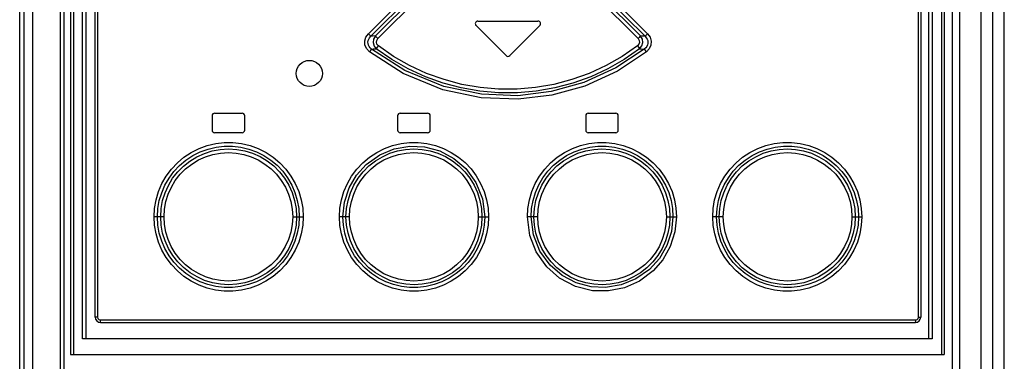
# Model space of a CAD drawing. Extents: x 0 to 420, y 0 to 297.
# Tile 9 of 51: x 69.67 to 84.75, y 176.56 to 181.8. Entities that reach past the tile are written whole.
import ezdxf

# ---------------------------------------------------------------- set-up
doc = ezdxf.new("R2010")
doc.units = 0
doc.header["$LTSCALE"] = 23.1
doc.layers.get('0').update_dxf_attribs({"linetype": 'CONTINUOUS'})
doc.layers.add('ROUNDS', color=7, linetype='CONTINUOUS')

msp = doc.modelspace()

# ---------------------------------------------------------------- linework, layer by layer
at = {"color": 7, "linetype": 'CONTINUOUS'}
for p, q in [((70.83, 177.232), (70.83, 202.692)), ((83.47, 202.692), (83.47, 177.232)), ((76.662, 181.704), (77.122, 181.244)), ((76.69, 181.772), (77.61, 181.772)), ((77.178, 181.244), (77.638, 181.704)), ((72.62, 180.322), (72.62, 180.102)), ((72.66, 180.362), (73.08, 180.362)), ((73.12, 180.102), (73.12, 180.322)), ((75.46, 180.322), (75.46, 180.102)), ((75.5, 180.362), (75.92, 180.362)), ((75.96, 180.102), (75.96, 180.322)), ((78.34, 180.322), (78.34, 180.102)), ((78.38, 180.362), (78.8, 180.362)), ((78.84, 180.102), (78.84, 180.322)), ((73.08, 180.062), (72.66, 180.062)), ((75.92, 180.062), (75.5, 180.062)), ((78.8, 180.062), (78.38, 180.062)), ((70.91, 177.152), (83.39, 177.152))]:
    msp.add_line(p, q, dxfattribs=at)
at = {"color": 9, "linetype": 'CONTINUOUS'}
for p, q in [((70.866, 202.692), (70.866, 177.232)), ((83.434, 177.232), (83.434, 202.692)), ((76.023, 182.59), (75.013, 181.58)), ((79.287, 181.58), (78.277, 182.59)), ((75.051, 181.54), (76.062, 182.551)), ((76.069, 182.494), (75.12, 181.545)), ((75.158, 181.505), (76.108, 182.454)), ((78.192, 182.454), (79.142, 181.505)), ((79.18, 181.545), (78.231, 182.494)), ((78.238, 182.551), (79.249, 181.54)), ((71.884, 178.772), (71.732, 178.772)), ((73.854, 178.772), (74.014, 178.772)), ((74.724, 178.772), (74.57, 178.772)), ((76.695, 178.772), (76.852, 178.772)), ((77.605, 178.772), (77.448, 178.772)), ((79.576, 178.772), (79.73, 178.772)), ((80.446, 178.772), (80.286, 178.772)), ((82.416, 178.772), (82.568, 178.772)), ((70.866, 177.232), (70.83, 177.232)), ((70.906, 177.192), (83.394, 177.192)), ((83.434, 177.232), (83.47, 177.232))]:
    msp.add_line(p, q, dxfattribs=at)
for points in [[(75.03, 181.301), (74.985, 181.351), (74.96, 181.408), (74.958, 181.47), (74.976, 181.528), (75.013, 181.58)], [(75.063, 181.345), (75.041, 181.364), (75.025, 181.385), (75.014, 181.406), (75.008, 181.428), (75.007, 181.451), (75.01, 181.474), (75.018, 181.496), (75.032, 181.519), (75.051, 181.54)], [(75.051, 181.54), (75.043, 181.549), (75.03, 181.563), (75.013, 181.58)], [(75.12, 181.545), (75.074, 181.542), (75.051, 181.54)], [(75.12, 181.545), (75.092, 181.497), (75.085, 181.443), (75.1, 181.391), (75.134, 181.348)], [(75.158, 181.505), (75.142, 181.521), (75.129, 181.535), (75.12, 181.545)], [(79.18, 181.545), (79.171, 181.536), (79.158, 181.522), (79.142, 181.505)], [(79.166, 181.348), (79.201, 181.392), (79.215, 181.444), (79.208, 181.498), (79.18, 181.545)], [(79.249, 181.54), (79.203, 181.543), (79.18, 181.545)], [(79.249, 181.54), (79.268, 181.519), (79.282, 181.497), (79.29, 181.474), (79.293, 181.451), (79.292, 181.429), (79.286, 181.407), (79.275, 181.385), (79.259, 181.364), (79.237, 181.345)], [(79.287, 181.58), (79.271, 181.563), (79.257, 181.549), (79.249, 181.54)], [(79.287, 181.58), (79.326, 181.525), (79.343, 181.466), (79.339, 181.405), (79.314, 181.349), (79.27, 181.302)], [(75.134, 181.348), (75.141, 181.359), (75.152, 181.374), (75.166, 181.393)], [(75.166, 181.393), (75.144, 181.418), (75.135, 181.448), (75.14, 181.478), (75.158, 181.505)], [(79.134, 181.393), (78.901, 181.232), (78.653, 181.091), (78.395, 180.972), (78.127, 180.876), (77.853, 180.803), (77.574, 180.754), (77.291, 180.73), (77.007, 180.73), (76.724, 180.755), (76.445, 180.803), (76.171, 180.876), (75.903, 180.972), (75.645, 181.092), (75.398, 181.232), (75.166, 181.393)], [(79.142, 181.505), (79.16, 181.477), (79.164, 181.447), (79.156, 181.418), (79.134, 181.393)], [(79.134, 181.393), (79.148, 181.374), (79.159, 181.359), (79.166, 181.348)], [(75.03, 181.301), (75.045, 181.319), (75.056, 181.335), (75.063, 181.345)], [(79.27, 181.302), (78.827, 181.007), (78.328, 180.778), (77.822, 180.636), (77.306, 180.574), (76.739, 180.595), (76.152, 180.718), (75.545, 180.968), (75.03, 181.301)], [(75.063, 181.345), (75.087, 181.346), (75.134, 181.348)], [(79.237, 181.345), (78.802, 181.056), (78.31, 180.831), (77.812, 180.692), (77.303, 180.63), (76.744, 180.651), (76.166, 180.773), (75.569, 181.018), (75.063, 181.345)], [(79.166, 181.348), (78.929, 181.185), (78.679, 181.041), (78.417, 180.92), (78.145, 180.822), (77.867, 180.748), (77.583, 180.699), (77.296, 180.674), (77.007, 180.674), (76.72, 180.698), (76.436, 180.748), (76.157, 180.822), (75.885, 180.92), (75.622, 181.041), (75.371, 181.184), (75.134, 181.348)], [(79.166, 181.348), (79.19, 181.347), (79.237, 181.345)], [(79.237, 181.345), (79.244, 181.335), (79.255, 181.32), (79.269, 181.301)], [(71.732, 178.772), (71.74, 178.902), (71.762, 179.032), (71.8, 179.159), (71.852, 179.281), (71.918, 179.396), (71.997, 179.503), (72.088, 179.6), (72.189, 179.686), (72.3, 179.759), (72.42, 179.82), (72.545, 179.866), (72.675, 179.897), (72.807, 179.912), (72.939, 179.912), (73.071, 179.897), (73.201, 179.866), (73.327, 179.82), (73.446, 179.76), (73.556, 179.687), (73.658, 179.602), (73.749, 179.505), (73.828, 179.398), (73.894, 179.282), (73.947, 179.16), (73.984, 179.033), (74.007, 178.903), (74.014, 178.772)], [(74.57, 178.772), (74.578, 178.903), (74.6, 179.033), (74.638, 179.161), (74.691, 179.283), (74.757, 179.398), (74.836, 179.505), (74.927, 179.602), (75.029, 179.688), (75.14, 179.761), (75.258, 179.82), (75.383, 179.866), (75.513, 179.897), (75.645, 179.912), (75.777, 179.912), (75.909, 179.897), (76.039, 179.866), (76.164, 179.82), (76.283, 179.76), (76.393, 179.687), (76.494, 179.603), (76.585, 179.507), (76.665, 179.399), (76.732, 179.283), (76.784, 179.161), (76.822, 179.034), (76.845, 178.904), (76.852, 178.772)], [(77.448, 178.772), (77.455, 178.902), (77.478, 179.031), (77.515, 179.159), (77.568, 179.282), (77.634, 179.397), (77.713, 179.504), (77.804, 179.601), (77.905, 179.686), (78.017, 179.76), (78.136, 179.82), (78.261, 179.866), (78.39, 179.897), (78.521, 179.912), (78.654, 179.912), (78.787, 179.897), (78.916, 179.866), (79.041, 179.821), (79.16, 179.761), (79.271, 179.688), (79.373, 179.602), (79.464, 179.505), (79.543, 179.398), (79.609, 179.283), (79.662, 179.16), (79.7, 179.033), (79.723, 178.903), (79.73, 178.772)], [(80.286, 178.772), (80.293, 178.902), (80.315, 179.032), (80.353, 179.159), (80.406, 179.282), (80.472, 179.398), (80.551, 179.504), (80.642, 179.601), (80.743, 179.687), (80.855, 179.76), (80.974, 179.82), (81.099, 179.866), (81.228, 179.897), (81.36, 179.912), (81.494, 179.912), (81.626, 179.897), (81.755, 179.866), (81.88, 179.82), (82, 179.759), (82.111, 179.686), (82.212, 179.6), (82.303, 179.504), (82.382, 179.397), (82.448, 179.281), (82.5, 179.159), (82.538, 179.032), (82.56, 178.902), (82.568, 178.772)], [(71.783, 178.772), (71.79, 178.899), (71.812, 179.022), (71.848, 179.142), (71.898, 179.258), (71.961, 179.367), (72.036, 179.469), (72.123, 179.561), (72.22, 179.642), (72.326, 179.712), (72.439, 179.769), (72.558, 179.812), (72.681, 179.841), (72.806, 179.856), (72.933, 179.856), (73.058, 179.841), (73.181, 179.812), (73.3, 179.768), (73.412, 179.712), (73.518, 179.643), (73.614, 179.562), (73.701, 179.47), (73.776, 179.369), (73.839, 179.26), (73.889, 179.144), (73.925, 179.024), (73.947, 178.899), (73.955, 178.772)], [(71.833, 178.772), (71.84, 178.898), (71.863, 179.021), (71.9, 179.14), (71.951, 179.255), (72.016, 179.363), (72.094, 179.462), (72.182, 179.551), (72.281, 179.628), (72.388, 179.693), (72.503, 179.745), (72.622, 179.783), (72.745, 179.805), (72.871, 179.813), (72.997, 179.806), (73.121, 179.784), (73.241, 179.746), (73.355, 179.695), (73.463, 179.63), (73.563, 179.552), (73.651, 179.464), (73.729, 179.365), (73.794, 179.258), (73.846, 179.143), (73.883, 179.022), (73.906, 178.898), (73.914, 178.772)], [(71.884, 178.772), (71.891, 178.89), (71.912, 179.006), (71.947, 179.12), (71.996, 179.229), (72.057, 179.33), (72.131, 179.424), (72.214, 179.508), (72.308, 179.582), (72.411, 179.644), (72.52, 179.693), (72.632, 179.728), (72.748, 179.75), (72.869, 179.757), (72.988, 179.75), (73.104, 179.729), (73.217, 179.693), (73.327, 179.644), (73.43, 179.582), (73.523, 179.509), (73.607, 179.425), (73.68, 179.331), (73.742, 179.229), (73.79, 179.12), (73.826, 179.006), (73.847, 178.889), (73.854, 178.772)], [(74.624, 178.772), (74.647, 178.996), (74.718, 179.215), (74.83, 179.409), (74.979, 179.575), (75.187, 179.723), (75.41, 179.816), (75.648, 179.856), (75.873, 179.845), (76.105, 179.783), (76.322, 179.669), (76.504, 179.512), (76.66, 179.297), (76.759, 179.05), (76.796, 178.772)], [(74.67, 178.772), (74.678, 178.898), (74.701, 179.021), (74.738, 179.141), (74.789, 179.256), (74.855, 179.364), (74.932, 179.463), (75.021, 179.552), (75.12, 179.629), (75.227, 179.694), (75.341, 179.746), (75.46, 179.783), (75.583, 179.806), (75.709, 179.813), (75.835, 179.806), (75.958, 179.784), (76.078, 179.747), (76.193, 179.695), (76.301, 179.63), (76.4, 179.553), (76.489, 179.464), (76.566, 179.366), (76.632, 179.258), (76.684, 179.143), (76.721, 179.023), (76.744, 178.899), (76.752, 178.772)], [(74.724, 178.772), (74.731, 178.89), (74.753, 179.007), (74.788, 179.121), (74.837, 179.23), (74.898, 179.331), (74.972, 179.425), (75.056, 179.509), (75.149, 179.583), (75.252, 179.645), (75.361, 179.694), (75.473, 179.729), (75.59, 179.75), (75.709, 179.757), (75.829, 179.75), (75.945, 179.729), (76.058, 179.693), (76.168, 179.644), (76.27, 179.582), (76.363, 179.509), (76.447, 179.425), (76.521, 179.331), (76.583, 179.229), (76.631, 179.12), (76.667, 179.006), (76.688, 178.889), (76.695, 178.772)], [(77.504, 178.772), (77.512, 178.899), (77.534, 179.023), (77.571, 179.145), (77.621, 179.261), (77.684, 179.37), (77.76, 179.471), (77.846, 179.563), (77.943, 179.643), (78.048, 179.713), (78.162, 179.769), (78.28, 179.812), (78.403, 179.841), (78.528, 179.856), (78.655, 179.856), (78.78, 179.841), (78.903, 179.812), (79.021, 179.769), (79.134, 179.712), (79.24, 179.642), (79.336, 179.561), (79.423, 179.469), (79.498, 179.368), (79.561, 179.26), (79.611, 179.144), (79.647, 179.023), (79.669, 178.899), (79.676, 178.772)], [(77.548, 178.772), (77.556, 178.898), (77.578, 179.022), (77.616, 179.141), (77.667, 179.256), (77.733, 179.364), (77.811, 179.464), (77.899, 179.552), (77.998, 179.63), (78.106, 179.694), (78.22, 179.746), (78.34, 179.783), (78.463, 179.806), (78.588, 179.813), (78.714, 179.806), (78.838, 179.783), (78.957, 179.746), (79.072, 179.695), (79.18, 179.63), (79.279, 179.552), (79.368, 179.463), (79.445, 179.364), (79.51, 179.257), (79.562, 179.142), (79.599, 179.022), (79.622, 178.899), (79.63, 178.772)], [(77.605, 178.772), (77.612, 178.89), (77.633, 179.007), (77.669, 179.121), (77.718, 179.23), (77.78, 179.332), (77.853, 179.426), (77.938, 179.51), (78.031, 179.583), (78.134, 179.645), (78.243, 179.694), (78.357, 179.729), (78.472, 179.75), (78.591, 179.757), (78.711, 179.75), (78.827, 179.729), (78.94, 179.693), (79.049, 179.644), (79.152, 179.582), (79.245, 179.508), (79.329, 179.424), (79.402, 179.33), (79.464, 179.228), (79.512, 179.12), (79.548, 179.006), (79.569, 178.889), (79.576, 178.772)], [(80.345, 178.772), (80.353, 178.899), (80.375, 179.024), (80.411, 179.145), (80.462, 179.261), (80.525, 179.37), (80.6, 179.471), (80.687, 179.563), (80.783, 179.643), (80.889, 179.713), (81.002, 179.769), (81.121, 179.812), (81.244, 179.841), (81.37, 179.856), (81.497, 179.856), (81.622, 179.841), (81.745, 179.811), (81.863, 179.768), (81.976, 179.711), (82.081, 179.641), (82.178, 179.56), (82.264, 179.468), (82.339, 179.368), (82.402, 179.259), (82.452, 179.143), (82.488, 179.022), (82.51, 178.898), (82.517, 178.772)], [(80.386, 178.772), (80.394, 178.898), (80.416, 179.022), (80.454, 179.141), (80.505, 179.256), (80.571, 179.364), (80.649, 179.463), (80.737, 179.552), (80.836, 179.629), (80.944, 179.694), (81.059, 179.746), (81.178, 179.783), (81.302, 179.806), (81.428, 179.813), (81.553, 179.806), (81.676, 179.783), (81.796, 179.746), (81.91, 179.694), (82.018, 179.629), (82.117, 179.551), (82.206, 179.462), (82.283, 179.364), (82.348, 179.256), (82.399, 179.142), (82.437, 179.022), (82.46, 178.898), (82.467, 178.772)], [(80.446, 178.772), (80.453, 178.89), (80.474, 179.007), (80.51, 179.121), (80.559, 179.229), (80.62, 179.331), (80.694, 179.425), (80.778, 179.509), (80.871, 179.582), (80.974, 179.644), (81.083, 179.694), (81.197, 179.729), (81.313, 179.75), (81.432, 179.757), (81.551, 179.75), (81.667, 179.728), (81.781, 179.693), (81.89, 179.643), (81.993, 179.581), (82.086, 179.508), (82.17, 179.424), (82.243, 179.33), (82.305, 179.228), (82.353, 179.119), (82.388, 179.005), (82.41, 178.889), (82.416, 178.772)], [(74.014, 178.772), (74.007, 178.642), (73.985, 178.512), (73.947, 178.385), (73.894, 178.262), (73.828, 178.146), (73.749, 178.04), (73.658, 177.943), (73.557, 177.857), (73.445, 177.784), (73.326, 177.724), (73.201, 177.678), (73.072, 177.647), (72.94, 177.632), (72.806, 177.632), (72.674, 177.648), (72.545, 177.678), (72.42, 177.724), (72.3, 177.785), (72.189, 177.858), (72.088, 177.944), (71.997, 178.041), (71.918, 178.147), (71.852, 178.263), (71.8, 178.385), (71.762, 178.512), (71.74, 178.642), (71.732, 178.772)], [(73.955, 178.772), (73.947, 178.645), (73.925, 178.521), (73.889, 178.399), (73.838, 178.283), (73.775, 178.174), (73.7, 178.073), (73.613, 177.982), (73.517, 177.901), (73.411, 177.832), (73.298, 177.775), (73.179, 177.732), (73.056, 177.703), (72.93, 177.688), (72.803, 177.688), (72.678, 177.703), (72.555, 177.733), (72.437, 177.776), (72.324, 177.833), (72.219, 177.903), (72.122, 177.984), (72.036, 178.076), (71.961, 178.176), (71.898, 178.285), (71.848, 178.401), (71.812, 178.522), (71.79, 178.646), (71.783, 178.772)], [(73.914, 178.772), (73.906, 178.646), (73.884, 178.522), (73.846, 178.403), (73.795, 178.288), (73.729, 178.18), (73.651, 178.081), (73.563, 177.992), (73.464, 177.915), (73.356, 177.85), (73.241, 177.798), (73.122, 177.761), (72.998, 177.738), (72.872, 177.731), (72.747, 177.738), (72.624, 177.761), (72.504, 177.798), (72.39, 177.85), (72.282, 177.915), (72.183, 177.993), (72.094, 178.082), (72.017, 178.181), (71.952, 178.288), (71.901, 178.402), (71.863, 178.522), (71.84, 178.646), (71.833, 178.772)], [(73.854, 178.772), (73.847, 178.654), (73.826, 178.537), (73.79, 178.423), (73.741, 178.315), (73.68, 178.213), (73.606, 178.119), (73.522, 178.035), (73.429, 177.962), (73.326, 177.9), (73.217, 177.85), (73.103, 177.815), (72.987, 177.794), (72.868, 177.787), (72.749, 177.794), (72.633, 177.816), (72.519, 177.851), (72.41, 177.901), (72.307, 177.963), (72.214, 178.036), (72.13, 178.12), (72.057, 178.214), (71.995, 178.316), (71.947, 178.425), (71.912, 178.539), (71.89, 178.655), (71.884, 178.772)], [(76.852, 178.772), (76.845, 178.642), (76.822, 178.513), (76.785, 178.385), (76.732, 178.262), (76.666, 178.147), (76.587, 178.04), (76.496, 177.943), (76.395, 177.858), (76.283, 177.784), (76.164, 177.724), (76.039, 177.678), (75.91, 177.647), (75.779, 177.632), (75.645, 177.632), (75.513, 177.647), (75.384, 177.678), (75.259, 177.723), (75.14, 177.783), (75.029, 177.857), (74.927, 177.942), (74.836, 178.039), (74.757, 178.146), (74.691, 178.261), (74.638, 178.384), (74.6, 178.511), (74.577, 178.641), (74.57, 178.772)], [(76.796, 178.772), (76.788, 178.646), (76.766, 178.521), (76.729, 178.399), (76.679, 178.283), (76.616, 178.174), (76.54, 178.073), (76.454, 177.981), (76.357, 177.901), (76.252, 177.831), (76.138, 177.775), (76.02, 177.732), (75.897, 177.703), (75.772, 177.688), (75.645, 177.688), (75.52, 177.703), (75.397, 177.732), (75.279, 177.775), (75.166, 177.832), (75.06, 177.902), (74.964, 177.983), (74.877, 178.075), (74.802, 178.176), (74.739, 178.285), (74.689, 178.4), (74.653, 178.521), (74.631, 178.645), (74.624, 178.772)], [(76.752, 178.772), (76.744, 178.646), (76.722, 178.522), (76.684, 178.403), (76.633, 178.288), (76.567, 178.18), (76.489, 178.08), (76.401, 177.992), (76.302, 177.914), (76.194, 177.85), (76.08, 177.798), (75.96, 177.761), (75.837, 177.738), (75.712, 177.731), (75.586, 177.738), (75.462, 177.761), (75.343, 177.798), (75.228, 177.85), (75.12, 177.915), (75.021, 177.992), (74.932, 178.081), (74.855, 178.18), (74.79, 178.287), (74.738, 178.402), (74.701, 178.522), (74.678, 178.646), (74.67, 178.772)], [(76.695, 178.772), (76.688, 178.654), (76.667, 178.537), (76.631, 178.423), (76.582, 178.314), (76.52, 178.212), (76.447, 178.118), (76.362, 178.034), (76.269, 177.961), (76.166, 177.899), (76.057, 177.85), (75.943, 177.815), (75.828, 177.794), (75.709, 177.787), (75.589, 177.794), (75.473, 177.816), (75.36, 177.851), (75.251, 177.9), (75.148, 177.962), (75.055, 178.036), (74.971, 178.12), (74.898, 178.214), (74.836, 178.316), (74.788, 178.424), (74.752, 178.538), (74.731, 178.655), (74.724, 178.772)], [(79.73, 178.772), (79.707, 178.542), (79.636, 178.318), (79.521, 178.113), (79.373, 177.942), (79.164, 177.786), (78.933, 177.683), (78.692, 177.635), (78.447, 177.639), (78.186, 177.704), (77.94, 177.832), (77.743, 178.006), (77.583, 178.233), (77.484, 178.486), (77.448, 178.772)], [(79.676, 178.772), (79.653, 178.549), (79.583, 178.331), (79.469, 178.134), (79.319, 177.967), (79.11, 177.819), (78.885, 177.727), (78.646, 177.688), (78.426, 177.699), (78.193, 177.762), (77.978, 177.875), (77.797, 178.031), (77.64, 178.246), (77.541, 178.494), (77.504, 178.772)], [(79.63, 178.772), (79.622, 178.646), (79.599, 178.523), (79.562, 178.403), (79.511, 178.288), (79.445, 178.18), (79.368, 178.081), (79.279, 177.992), (79.18, 177.915), (79.073, 177.85), (78.959, 177.798), (78.84, 177.761), (78.717, 177.738), (78.591, 177.731), (78.465, 177.738), (78.342, 177.76), (78.222, 177.797), (78.107, 177.849), (77.999, 177.914), (77.9, 177.991), (77.811, 178.08), (77.734, 178.178), (77.668, 178.286), (77.616, 178.401), (77.579, 178.521), (77.556, 178.645), (77.548, 178.772)], [(79.576, 178.772), (79.569, 178.654), (79.547, 178.537), (79.512, 178.423), (79.463, 178.314), (79.402, 178.213), (79.328, 178.119), (79.244, 178.035), (79.151, 177.962), (79.048, 177.9), (78.939, 177.85), (78.827, 177.815), (78.71, 177.794), (78.591, 177.787), (78.471, 177.794), (78.355, 177.815), (78.242, 177.851), (78.132, 177.9), (78.03, 177.962), (77.937, 178.035), (77.853, 178.119), (77.779, 178.213), (77.717, 178.315), (77.669, 178.424), (77.633, 178.538), (77.612, 178.655), (77.605, 178.772)], [(82.568, 178.772), (82.56, 178.642), (82.538, 178.512), (82.5, 178.385), (82.448, 178.263), (82.382, 178.148), (82.303, 178.041), (82.212, 177.944), (82.111, 177.858), (82, 177.785), (81.88, 177.724), (81.755, 177.678), (81.625, 177.647), (81.493, 177.632), (81.361, 177.632), (81.229, 177.647), (81.099, 177.678), (80.973, 177.724), (80.854, 177.784), (80.744, 177.857), (80.642, 177.943), (80.551, 178.039), (80.472, 178.146), (80.406, 178.262), (80.353, 178.384), (80.316, 178.511), (80.293, 178.641), (80.286, 178.772)], [(82.517, 178.772), (82.51, 178.645), (82.488, 178.522), (82.452, 178.402), (82.402, 178.286), (82.339, 178.177), (82.264, 178.075), (82.177, 177.983), (82.08, 177.902), (81.974, 177.832), (81.861, 177.775), (81.742, 177.732), (81.619, 177.703), (81.494, 177.688), (81.367, 177.688), (81.242, 177.703), (81.119, 177.732), (81, 177.776), (80.888, 177.832), (80.782, 177.901), (80.686, 177.983), (80.599, 178.074), (80.524, 178.175), (80.461, 178.284), (80.411, 178.4), (80.375, 178.52), (80.353, 178.645), (80.345, 178.772)], [(82.467, 178.772), (82.46, 178.646), (82.437, 178.524), (82.4, 178.404), (82.349, 178.289), (82.284, 178.181), (82.206, 178.082), (82.118, 177.993), (82.019, 177.916), (81.912, 177.851), (81.797, 177.799), (81.678, 177.761), (81.555, 177.739), (81.429, 177.731), (81.303, 177.738), (81.179, 177.76), (81.059, 177.798), (80.945, 177.849), (80.837, 177.914), (80.737, 177.992), (80.649, 178.08), (80.571, 178.179), (80.506, 178.286), (80.454, 178.401), (80.417, 178.522), (80.394, 178.646), (80.386, 178.772)], [(82.416, 178.772), (82.409, 178.654), (82.388, 178.538), (82.353, 178.424), (82.304, 178.316), (82.243, 178.214), (82.169, 178.12), (82.086, 178.036), (81.992, 177.962), (81.889, 177.9), (81.78, 177.851), (81.668, 177.816), (81.552, 177.794), (81.431, 177.787), (81.312, 177.794), (81.196, 177.816), (81.083, 177.851), (80.973, 177.9), (80.87, 177.962), (80.777, 178.035), (80.693, 178.119), (80.62, 178.213), (80.558, 178.315), (80.51, 178.424), (80.474, 178.538), (80.453, 178.655), (80.446, 178.772)], [(70.866, 177.232), (70.871, 177.212), (70.885, 177.198), (70.906, 177.192)], [(70.906, 177.192), (70.906, 177.172), (70.908, 177.157), (70.91, 177.152)], [(83.39, 177.152), (83.392, 177.158), (83.394, 177.172), (83.394, 177.192)], [(83.394, 177.192), (83.414, 177.197), (83.429, 177.212), (83.434, 177.232)]]:
    msp.add_lwpolyline(points, dxfattribs=at)
at = {"color": 7, "linetype": 'CONTINUOUS'}
msp.add_circle((74.109, 180.971), 0.2, dxfattribs=at)
for centre, radius, start, end in [((76.69, 181.732), 0.04, 90, 225), ((77.61, 181.732), 0.04, 315, 90), ((77.15, 181.272), 0.04, 225, 315), ((72.66, 180.322), 0.04, 90, 180), ((73.08, 180.322), 0.04, 0, 90), ((75.5, 180.322), 0.04, 90, 180), ((75.92, 180.322), 0.04, 0, 90), ((78.38, 180.322), 0.04, 90, 180), ((78.8, 180.322), 0.04, 0, 90), ((72.66, 180.102), 0.04, 180, 270), ((73.08, 180.102), 0.04, 270, 360), ((75.5, 180.102), 0.04, 180, 270), ((75.92, 180.102), 0.04, 270, 360), ((78.38, 180.102), 0.04, 180, 270), ((78.8, 180.102), 0.04, 270, 360), ((70.91, 177.232), 0.08, 180, 270), ((83.39, 177.232), 0.08, 270, 360)]:
    msp.add_arc(centre, radius, start, end, dxfattribs=at)
at = {"layer": 'ROUNDS', "color": 7, "linetype": 'CONTINUOUS'}
for p, q in [((69.674, 132.812), (69.674, 202.812)), ((70.35, 202.772), (70.35, 136.812)), ((70.452, 202.772), (70.452, 176.662)), ((70.692, 176.902), (70.692, 202.772)), ((83.59, 202.772), (83.59, 176.902)), ((83.83, 202.772), (83.83, 176.662)), ((83.95, 202.772), (83.95, 136.812)), ((84.75, 132.912), (84.75, 202.772)), ((83.646, 176.902), (70.636, 176.902)), ((70.452, 176.662), (83.83, 176.662))]:
    msp.add_line(p, q, dxfattribs=at)
at = {"layer": 'ROUNDS', "color": 9, "linetype": 'CONTINUOUS'}
for p, q in [((69.738, 202.772), (69.738, 135.88)), ((69.868, 202.772), (69.868, 135.88)), ((70.294, 202.772), (70.294, 136.762)), ((70.496, 202.772), (70.496, 176.662)), ((70.636, 176.902), (70.636, 202.772)), ((83.646, 202.772), (83.646, 176.902)), ((83.786, 202.772), (83.786, 176.662)), ((84.062, 202.772), (84.062, 136.762)), ((84.393, 202.772), (84.393, 135.88)), ((84.567, 202.772), (84.567, 135.843))]:
    msp.add_line(p, q, dxfattribs=at)

doc.saveas('drawing.dxf')
